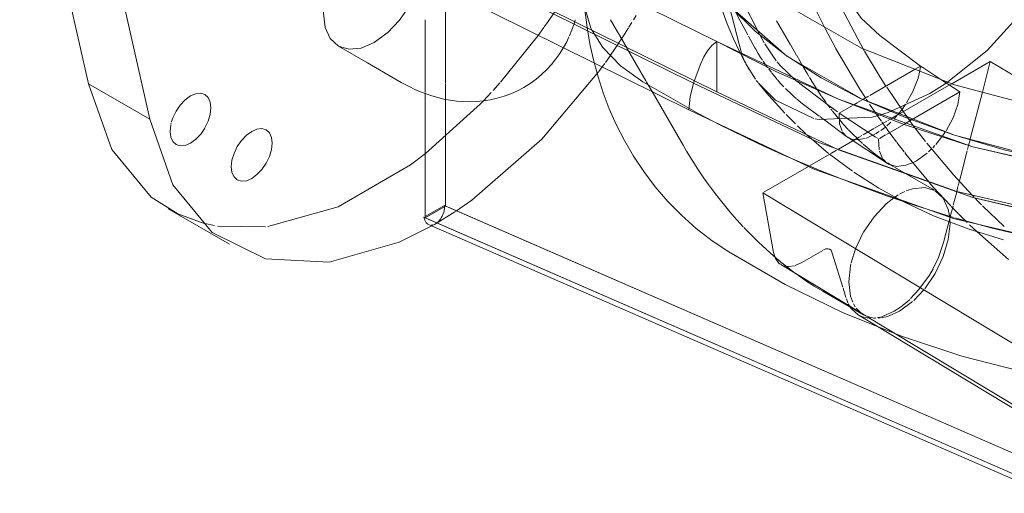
# Model space of a CAD drawing. Header units: inches. Extents: x -332 to 1204, y -60 to 270.
# Tile 18 of 91: x -165 to -148, y -27 to -18. Entities that reach past the tile are written whole.
import ezdxf

# ---------------------------------------------------------------- set-up
doc = ezdxf.new("R2010")
doc.units = ezdxf.units.IN
doc.header["$MEASUREMENT"] = 0
doc.layers.add('P-SANR-FIXT', color=6, linetype='Continuous', lineweight=9)

# ---------------------------------------------------------------- blocks, each defined once
blk = doc.blocks.new('Water Closet-Wall Mounted-Sloan-Valve-WETS-24501201 - WETS-2450_1201-2933277-HOT AND COLD WATER RISER DIAGRAM')
at = {"layer": 'P-SANR-FIXT'}
for p, q in [((-163.514, -13.573), (-152.989, -18.776)), ((-163.514, -13.573), (-152.989, -18.776)), ((-163.866, -19.507), (-165.059, -14.226)), ((-153.389, -19.496), (-163.92, -14.29)), ((-152.989, -19.65), (-163.514, -14.447)), ((-152.989, -19.65), (-163.514, -14.447)), ((-164.002, -14.751), (-153.469, -19.958)), ((-163.999, -14.838), (-162.805, -20.119)), ((-152.815, -17.523), (-152.238, -18.671)), ((-157.683, -19.505), (-157.683, -17.875)), ((-155.167, -18.543), (-155.275, -18.19)), ((-152.774, -18.151), (-152.556, -19.004)), ((-158.036, -18.403), (-158.036, -19.375)), ((-155.797, -18.267), (-155.918, -18.445)), ((-155.448, -18.434), (-155.439, -18.403)), ((-154.826, -18.399), (-154.55, -18.877)), ((-154.431, -18.402), (-154.386, -18.328)), ((-155.984, -18.537), (-156.081, -18.672)), ((-155.922, -18.45), (-155.975, -18.525)), ((-155.538, -18.678), (-155.496, -18.575)), ((-155.496, -18.575), (-155.46, -18.472)), ((-155.459, -18.471), (-155.448, -18.434)), ((-155.147, -18.587), (-155.164, -18.55)), ((-154.603, -18.676), (-154.517, -18.542)), ((-154.509, -18.529), (-154.46, -18.45)), ((-151.709, -18.836), (-151.952, -18.416)), ((-150.932, -18.888), (-151.107, -18.562)), ((-158.693, -18.628), (-158.92, -18.794)), ((-156.081, -18.672), (-156.732, -19.481)), ((-155.587, -18.78), (-155.547, -18.697)), ((-154.689, -18.808), (-154.627, -18.714)), ((-154.627, -18.714), (-154.605, -18.681)), ((-152.441, -18.683), (-152.327, -18.886)), ((-152.238, -18.671), (-152.165, -18.801)), ((-149.457, -19.202), (-150.165, -18.675)), ((-159.54, -18.855), (-159.036, -19.146)), ((-155.642, -18.882), (-155.587, -18.78)), ((-154.829, -19.016), (-154.692, -18.814)), ((-154.549, -18.879), (-154.217, -19.455)), ((-152.989, -18.776), (-150.881, -19.777)), ((-152.989, -18.776), (-152.989, -19.65)), ((-152.989, -19.65), (-152.989, -18.776)), ((-152.156, -18.816), (-151.957, -19.111)), ((-151.605, -19.018), (-151.706, -18.842)), ((-150.512, -19.599), (-150.931, -18.89)), ((-154.915, -19.138), (-154.831, -19.019)), ((-152.587, -18.967), (-152.601, -18.936)), ((-152.488, -19.15), (-152.573, -18.995)), ((-152.549, -19.02), (-152.505, -19.115)), ((-151.497, -19.205), (-151.604, -19.019)), ((-150.431, -18.945), (-150.158, -19.395)), ((-159.036, -19.146), (-158.452, -19.484)), ((-155.029, -19.297), (-154.972, -19.218)), ((-154.972, -19.218), (-154.929, -19.158)), ((-154.267, -19.477), (-154.656, -19.197)), ((-152.505, -19.117), (-152.487, -19.151)), ((-152.425, -19.265), (-152.483, -19.16)), ((-152.482, -19.162), (-152.317, -19.43)), ((-152.142, -19.178), (-152.183, -19.119)), ((-152.109, -19.225), (-152.137, -19.185)), ((-152.04, -19.315), (-152.089, -19.251)), ((-151.424, -19.331), (-151.497, -19.205)), ((-149.554, -19.258), (-150.335, -19.709)), ((-149.457, -19.202), (-149.554, -19.258)), ((-149.47, -19.286), (-149.457, -19.202)), ((-149.392, -19.245), (-149.457, -19.202)), ((-149.105, -19.434), (-149.382, -19.252)), ((-148.92, -19.507), (-148.252, -19.121)), ((-148.252, -19.121), (-148.389, -19.653)), ((-148.252, -19.121), (-146.713, -20.05)), ((-158.036, -19.384), (-158.036, -19.662)), ((-151.393, -19.384), (-151.424, -19.331)), ((-151.35, -19.454), (-151.383, -19.401)), ((-150.158, -19.395), (-150.058, -19.55)), ((-148.776, -19.65), (-149.105, -19.434)), ((-163.866, -19.507), (-162.805, -20.119)), ((-157.683, -19.765), (-157.683, -19.518)), ((-156.742, -19.492), (-156.861, -19.625)), ((-154.21, -19.467), (-154.108, -19.642)), ((-152.304, -19.449), (-152.273, -19.489)), ((-151.606, -19.466), (-151.575, -19.489)), ((-151.575, -19.489), (-151.114, -19.832)), ((-150.412, -19.754), (-150.512, -19.599)), ((-150.045, -19.57), (-149.754, -19.997)), ((-149.846, -20.041), (-148.974, -19.538)), ((-149.301, -19.678), (-149.015, -19.5)), ((-148.96, -19.53), (-148.92, -19.507)), ((-158.036, -19.67), (-158.036, -21.829)), ((-157.683, -21.625), (-157.683, -19.765)), ((-156.893, -19.66), (-157.024, -19.799)), ((-154.108, -19.642), (-153.572, -20.571)), ((-150.881, -20.651), (-152.989, -19.65)), ((-151.592, -19.781), (-151.605, -19.771)), ((-151.18, -19.715), (-151.246, -19.618)), ((-151.101, -19.827), (-151.174, -19.724)), ((-150.881, -19.777), (-148.555, -20.602)), ((-150.456, -19.779), (-150.549, -19.833)), ((-150.359, -19.723), (-150.456, -19.779)), ((-150.368, -19.82), (-150.399, -19.774)), ((-150.017, -20.006), (-149.301, -19.678)), ((-148.776, -19.65), (-149.613, -20.133)), ((-148.813, -19.867), (-148.776, -19.65)), ((-148.389, -19.653), (-148.597, -20.459)), ((-151.465, -19.882), (-151.213, -20.07)), ((-151.108, -19.837), (-150.896, -19.995)), ((-151.093, -19.837), (-151.101, -19.827)), ((-151.026, -19.927), (-151.074, -19.862)), ((-150.991, -19.971), (-151.011, -19.946)), ((-150.635, -19.882), (-150.867, -20.016)), ((-150.557, -19.837), (-150.616, -19.871)), ((-150.211, -20.053), (-150.343, -19.859)), ((-149.85, -20.04), (-149.767, -19.934)), ((-149.767, -19.934), (-149.717, -19.863)), ((-151.625, -20.202), (-151.789, -20.041)), ((-151.205, -20.076), (-151.143, -20.122)), ((-150.949, -20.025), (-150.984, -19.98)), ((-150.881, -20.107), (-150.949, -20.025)), ((-150.867, -20.016), (-150.246, -20.425)), ((-150.138, -20.158), (-150.208, -20.058)), ((-150.192, -20.06), (-150.017, -20.006)), ((-149.984, -20.121), (-149.846, -20.041)), ((-149.922, -20.121), (-149.875, -20.07)), ((-149.754, -19.997), (-149.638, -20.157)), ((-162.444, -20.22), (-162.456, -20.333)), ((-162.435, -20.182), (-162.44, -20.205)), ((-151.445, -20.378), (-151.589, -20.238)), ((-151.142, -20.123), (-150.741, -20.422)), ((-150.45, -20.39), (-150.267, -20.284)), ((-150.259, -20.28), (-150.043, -20.155)), ((-150.148, -20.318), (-150.068, -20.257)), ((-150.107, -20.201), (-150.127, -20.172)), ((-150.039, -20.296), (-150.107, -20.201)), ((-149.749, -20.212), (-150.049, -20.385)), ((-150.045, -20.238), (-149.973, -20.173)), ((-150.025, -20.145), (-149.984, -20.121)), ((-149.613, -20.133), (-149.749, -20.212)), ((-149.637, -20.159), (-149.515, -20.322)), ((-151.051, -20.715), (-151.431, -20.39)), ((-150.881, -20.639), (-150.524, -20.433)), ((-150.811, -20.345), (-150.741, -20.422)), ((-150.741, -20.422), (-150.714, -20.439)), ((-150.728, -20.43), (-150.03, -20.89)), ((-150.714, -20.439), (-150.654, -20.464)), ((-150.58, -20.477), (-150.418, -20.455)), ((-150.517, -20.429), (-150.473, -20.403)), ((-150.4, -20.45), (-150.378, -20.442)), ((-150.373, -20.44), (-150.251, -20.383)), ((-150.244, -20.427), (-150.204, -20.453)), ((-150.238, -20.376), (-150.174, -20.336)), ((-150.065, -20.394), (-150.169, -20.455)), ((-149.921, -20.456), (-150.035, -20.302)), ((-149.515, -20.322), (-149.373, -20.507)), ((-149.169, -20.529), (-149.094, -20.435)), ((-149.081, -20.418), (-149.03, -20.343)), ((-153.512, -20.673), (-153.572, -20.571)), ((-150.637, -20.469), (-150.595, -20.475)), ((-150.466, -20.54), (-150.548, -20.463)), ((-150.384, -20.612), (-150.451, -20.553)), ((-150.309, -20.675), (-150.384, -20.612)), ((-150.186, -20.464), (-150.175, -20.653)), ((-149.877, -20.515), (-149.915, -20.464)), ((-149.809, -20.604), (-149.868, -20.527)), ((-149.743, -20.689), (-149.809, -20.605)), ((-149.249, -20.617), (-149.211, -20.578)), ((-149.194, -20.558), (-149.172, -20.533)), ((-148.628, -20.579), (-148.645, -20.645)), ((-148.602, -20.478), (-148.627, -20.577)), ((-151.383, -20.929), (-151.003, -20.71)), ((-150.64, -21.02), (-151.033, -20.728)), ((-151.003, -20.71), (-150.915, -20.658)), ((-148.555, -21.476), (-150.881, -20.651)), ((-150.171, -20.674), (-150.117, -20.802)), ((-149.712, -20.728), (-149.734, -20.7)), ((-149.314, -21.209), (-149.712, -20.728)), ((-149.32, -20.686), (-149.268, -20.637)), ((-148.679, -20.778), (-148.74, -21.016)), ((-148.652, -20.671), (-148.679, -20.777)), ((-152.172, -21.384), (-151.401, -20.939)), ((-150.108, -20.815), (-150.047, -20.877)), ((-149.987, -20.907), (-150.032, -20.878)), ((-149.928, -20.943), (-149.985, -20.908)), ((-149.719, -21.063), (-149.912, -20.952)), ((-149.711, -20.92), (-149.572, -20.864)), ((-149.218, -21.353), (-149.719, -21.063)), ((-148.741, -21.017), (-148.785, -21.188)), ((-153.103, -21.291), (-153.115, -21.275)), ((-149.239, -21.296), (-149.307, -21.218)), ((-148.937, -21.623), (-149.239, -21.296)), ((-148.811, -21.289), (-148.832, -21.371)), ((-148.789, -21.205), (-148.807, -21.275)), ((-152.005, -22.429), (-152.19, -21.395)), ((-152.19, -21.395), (-147.227, -24.391)), ((-149.919, -21.482), (-150.003, -21.545)), ((-149.844, -21.433), (-149.893, -21.464)), ((-149.734, -21.374), (-149.825, -21.421)), ((-149.681, -21.352), (-149.71, -21.364)), ((-148.833, -21.377), (-148.893, -21.609)), ((-148.567, -21.437), (-148.531, -21.473)), ((-147.164, -21.805), (-148.555, -21.476)), ((-147.096, -21.816), (-148.555, -21.476)), ((-157.704, -21.616), (-158.036, -21.808)), ((-158.036, -21.829), (-157.683, -21.625)), ((-147.024, -26.268), (-157.704, -21.616)), ((-147.024, -26.268), (-157.677, -21.628)), ((-152.762, -21.724), (-152.879, -21.583)), ((-148.887, -21.825), (-149.549, -21.616)), ((-148.897, -21.625), (-148.944, -21.806)), ((-148.804, -21.76), (-148.926, -21.635)), ((-148.515, -21.49), (-148.478, -21.528)), ((-148.478, -21.528), (-148.402, -21.605)), ((-148.388, -21.619), (-148.012, -21.977)), ((-162.488, -21.674), (-161.428, -22.286)), ((-161.865, -21.926), (-162.32, -21.762)), ((-158.058, -21.82), (-147.377, -26.472)), ((-157.878, -21.943), (-157.522, -21.725)), ((-148.948, -21.822), (-148.956, -21.855)), ((-148.951, -21.851), (-148.954, -21.812)), ((-148.652, -21.911), (-148.798, -21.766)), ((-161.687, -21.964), (-161.856, -21.928)), ((-160.802, -21.987), (-161.632, -21.973)), ((-158.036, -21.829), (-147.377, -26.472)), ((-157.991, -21.942), (-157.981, -21.947)), ((-157.981, -21.947), (-147.3, -26.599)), ((-157.956, -21.987), (-157.925, -21.97)), ((-157.932, -21.956), (-157.906, -21.952)), ((-157.925, -21.97), (-157.879, -21.944)), ((-157.884, -21.945), (-157.859, -21.933)), ((-148.964, -21.884), (-149.06, -22.257)), ((-148.958, -21.86), (-148.964, -21.884)), ((-148.949, -21.885), (-148.951, -21.857)), ((-148.218, -22.007), (-148.867, -21.831)), ((-148.487, -22.069), (-148.614, -21.948)), ((-150.451, -22.086), (-150.584, -22.364)), ((-147.935, -22.552), (-148.487, -22.069)), ((-149.06, -22.257), (-149.154, -22.532)), ((-151.978, -22.513), (-152.002, -22.493)), ((-151.153, -22.394), (-151.517, -22.604)), ((-151.009, -22.392), (-151.033, -22.372)), ((-150.993, -22.423), (-151.009, -22.392)), ((-150.806, -23.031), (-150.993, -22.423)), ((-150.585, -22.366), (-150.66, -22.606)), ((-151.905, -22.573), (-151.978, -22.513)), ((-151.891, -22.63), (-151.914, -22.612)), ((-151.866, -22.606), (-151.903, -22.575)), ((-151.876, -22.64), (-150.407, -23.527)), ((-151.835, -22.659), (-151.876, -22.64)), ((-151.728, -22.715), (-151.864, -22.607)), ((-151.743, -22.674), (-151.835, -22.659)), ((-151.639, -22.658), (-151.738, -22.674)), ((-151.517, -22.604), (-151.63, -22.655)), ((-149.158, -22.542), (-149.238, -22.706)), ((-151.663, -22.763), (-151.728, -22.715)), ((-151.588, -22.819), (-151.663, -22.763)), ((-151.152, -23.1), (-150.445, -23.508)), ((-150.751, -23.208), (-150.801, -23.047)), ((-149.576, -23.261), (-149.403, -23.078)), ((-150.718, -23.301), (-150.744, -23.23)), ((-150.685, -23.362), (-150.71, -23.318)), ((-150.622, -23.317), (-150.591, -23.369)), ((-149.825, -23.447), (-149.598, -23.281)), ((-149.698, -23.29), (-149.798, -23.369)), ((-149.645, -23.241), (-149.695, -23.287)), ((-150.658, -23.403), (-150.685, -23.362)), ((-150.542, -23.507), (-150.655, -23.406)), ((-150.573, -23.395), (-150.481, -23.485)), ((-150.538, -23.51), (-150.31, -23.648)), ((-150.433, -23.553), (-150.518, -23.521)), ((-150.414, -23.525), (-150.319, -23.556)), ((-150.094, -23.528), (-150.136, -23.542)), ((-150.003, -23.528), (-149.825, -23.447)), ((-150.341, -23.567), (-150.424, -23.555)), ((-150.372, -23.548), (-150.036, -23.75)), ((-150.313, -23.557), (-150.264, -23.564)), ((-150.31, -23.648), (-146.809, -25.761)), ((-150.233, -23.562), (-150.266, -23.566)), ((-150.264, -23.564), (-150.238, -23.566)), ((-150.158, -23.547), (-150.204, -23.557)), ((-150.036, -23.75), (-147.246, -25.435))]:
    blk.add_line(p, q, dxfattribs=at)
for points in [[(-149.015, -19.5, 0), (-148.304, -18.935, 0), (-147.389, -17.918, 0), (-146.633, -16.712, 0), (-146.097, -15.417, 0), (-145.828, -14.14, 0)], [(-151.618, -16.277, 0), (-150.993, -17.873, 0), (-150.433, -18.941, 0)], [(-151.107, -18.562, 0), (-151.347, -18.077, 0), (-151.969, -16.491, 0)], [(-159.54, -18.855, 0), (-159.68, -18.726, 0), (-159.767, -18.532, 0), (-159.797, -18.287, 0), (-159.767, -18.008, 0), (-159.68, -17.713, 0), (-159.54, -17.423, 0), (-159.359, -17.157, 0), (-159.29, -17.077, 0)], [(-150.483, -18.894, 0), (-151.774, -18.155, 0), (-152.774, -17.277, 0)], [(-158.1, -17.665, 0), (-158.161, -17.849, 0), (-158.3, -18.139, 0), (-158.482, -18.405, 0), (-158.69, -18.626, 0)], [(-155.235, -18.533, 0), (-155.281, -18.184, 0), (-155.301, -17.982, 0)], [(-150.165, -18.675, 0), (-150.485, -18.373, 0), (-150.755, -17.987, 0)], [(-152.601, -18.936, 0), (-152.701, -18.729, 0), (-152.809, -18.469, 0), (-152.899, -18.214, 0)], [(-152.774, -18.151, 0), (-152.318, -18.601, 0), (-151.784, -19.021, 0)], [(-152.774, -18.151, 0), (-151.774, -19.028, 0), (-150.483, -19.768, 0)], [(-152.665, -18.259, 0), (-152.623, -18.343, 0), (-152.452, -18.661, 0)], [(-152.78, -22.421, 0), (-153.069, -22.227, 0), (-153.342, -22.015, 0), (-153.599, -21.786, 0), (-153.836, -21.544, 0), (-154.054, -21.292, 0), (-154.251, -21.03, 0), (-154.429, -20.763, 0), (-154.588, -20.491, 0), (-154.728, -20.216, 0), (-154.849, -19.94, 0), (-154.955, -19.665, 0), (-155.044, -19.39, 0), (-155.119, -19.117, 0), (-155.18, -18.846, 0), (-155.228, -18.577, 0), (-155.235, -18.533, 0)], [(-154.656, -19.197, 0), (-154.959, -18.882, 0), (-155.147, -18.587, 0)], [(-158.92, -18.794, 0), (-159.147, -18.89, 0), (-159.359, -18.911, 0), (-159.54, -18.855, 0)], [(-156.327, -19.571, 0), (-156.22, -19.504, 0), (-156.118, -19.43, 0), (-156.022, -19.35, 0), (-155.932, -19.264, 0), (-155.849, -19.173, 0), (-155.773, -19.079, 0), (-155.704, -18.982, 0), (-155.643, -18.883, 0)], [(-152.989, -18.776, 0), (-153.072, -18.845, 0), (-153.149, -18.936, 0), (-153.214, -19.041, 0), (-153.265, -19.155, 0)], [(-152.989, -18.776, 0), (-151.965, -19.298, 0), (-150.881, -19.777, 0)], [(-152.197, -19.097, 0), (-152.228, -19.051, 0), (-152.271, -18.982, 0), (-152.313, -18.912, 0), (-152.327, -18.886, 0)], [(-147.104, -19.994, 0), (-148.873, -19.525, 0), (-150.483, -18.894, 0)], [(-151.784, -19.021, 0), (-151.179, -19.408, 0), (-150.508, -19.756, 0)], [(-153.265, -19.155, 0), (-153.327, -19.326, 0), (-153.389, -19.496, 0)], [(-151.943, -19.129, 0), (-151.895, -19.187, 0), (-151.614, -19.459, 0)], [(-157.514, -21.72, 0), (-157.232, -21.526, 0), (-156.016, -20.466, 0), (-155.035, -19.304, 0)], [(-151.941, -19.436, 0), (-151.989, -19.379, 0), (-152.033, -19.324, 0)], [(-149.7, -19.838, 0), (-149.59, -19.64, 0), (-149.501, -19.414, 0), (-149.47, -19.286, 0)], [(-162.32, -21.762, 0), (-162.785, -21.472, 0), (-163.466, -20.649, 0), (-163.866, -19.507, 0)], [(-156.327, -19.571, 0), (-156.439, -19.631, 0), (-156.555, -19.682, 0), (-156.672, -19.725, 0), (-156.792, -19.76, 0), (-156.911, -19.787, 0), (-157.031, -19.806, 0), (-157.15, -19.817, 0), (-157.267, -19.82, 0), (-157.383, -19.817, 0), (-157.496, -19.808, 0), (-157.606, -19.793, 0), (-157.714, -19.773, 0), (-157.82, -19.748, 0), (-157.922, -19.718, 0), (-158.022, -19.685, 0), (-158.119, -19.647, 0), (-158.214, -19.606, 0), (-158.306, -19.562, 0), (-158.396, -19.515, 0), (-158.452, -19.484, 0)], [(-152.934, -20.22, 0), (-153.3, -20.029, 0), (-154.267, -19.477, 0)], [(-153.389, -19.496, 0), (-153.449, -19.734, 0), (-153.469, -19.958, 0)], [(-148.832, -21.371, 0), (-151.222, -20.524, 0), (-153.389, -19.496, 0)], [(-151.812, -20.019, 0), (-152.134, -19.659, 0), (-152.265, -19.499, 0)], [(-152.265, -19.499, 0), (-151.969, -19.794, 0), (-151.307, -20.107, 0)], [(-151.828, -19.56, 0), (-151.883, -19.501, 0), (-151.937, -19.441, 0)], [(-151.614, -19.763, 0), (-151.653, -19.729, 0), (-151.713, -19.674, 0), (-151.771, -19.618, 0), (-151.799, -19.589, 0)], [(-151.259, -19.598, 0), (-151.315, -19.511, 0), (-151.348, -19.457, 0)], [(-162.01, -19.681, 0), (-162.102, -19.72, 0), (-162.194, -19.787, 0), (-162.279, -19.877, 0), (-162.352, -19.984, 0), (-162.408, -20.101, 0), (-162.43, -20.165, 0)], [(-161.748, -19.924, 0), (-161.76, -19.826, 0), (-161.796, -19.748, 0), (-161.852, -19.696, 0), (-161.925, -19.673, 0), (-162.01, -19.681, 0)], [(-148.555, -21.476, 0), (-150.881, -20.651, 0), (-152.989, -19.65, 0)], [(-150.881, -19.777, 0), (-149.743, -20.213, 0), (-148.555, -20.602, 0)], [(-150.508, -19.756, 0), (-149.72, -20.095, 0), (-148.887, -20.394, 0), (-148.013, -20.653, 0), (-147.104, -20.868, 0)], [(-150.483, -19.768, 0), (-148.873, -20.399, 0), (-147.104, -20.868, 0)], [(-161.852, -20.273, 0), (-161.796, -20.156, 0), (-161.76, -20.037, 0), (-161.748, -19.924, 0)], [(-157.028, -19.804, 0), (-157.077, -19.854, 0), (-158.032, -20.716, 0)], [(-151.465, -19.882, 0), (-151.53, -19.833, 0), (-151.592, -19.781, 0)], [(-149.018, -20.324, 0), (-148.895, -20.097, 0), (-148.813, -19.867, 0)], [(-162.805, -20.119, 0), (-162.405, -21.261, 0), (-161.724, -22.084, 0), (-160.804, -22.538, 0), (-159.702, -22.595, 0), (-158.487, -22.25, 0), (-157.956, -21.987, 0)], [(-153.469, -19.958, 0), (-151.291, -20.992, 0), (-148.888, -21.843, 0)], [(-151.283, -20.113, 0), (-151.213, -20.126, 0), (-150.298, -20.087, 0), (-150.192, -20.06, 0)], [(-150.867, -20.016, 0), (-150.863, -20.201, 0), (-150.819, -20.331, 0)], [(-162.456, -20.333, 0), (-162.444, -20.431, 0), (-162.408, -20.509, 0), (-162.352, -20.562, 0), (-162.279, -20.584, 0), (-162.194, -20.576, 0), (-162.102, -20.537, 0), (-162.01, -20.47, 0), (-161.925, -20.38, 0), (-161.855, -20.279, 0)], [(-161.395, -20.945, 0), (-161.383, -20.832, 0), (-161.348, -20.714, 0), (-161.291, -20.597, 0), (-161.218, -20.489, 0), (-161.133, -20.399, 0), (-161.041, -20.333, 0), (-160.95, -20.294, 0), (-160.865, -20.285, 0), (-160.791, -20.308, 0), (-160.735, -20.36, 0), (-160.7, -20.438, 0), (-160.688, -20.537, 0)], [(-151.853, -20.733, 0), (-152.272, -20.542, 0), (-152.934, -20.22, 0)], [(-150.711, -20.299, 0), (-150.791, -20.211, 0), (-150.865, -20.126, 0)], [(-150.559, -20.453, 0), (-150.629, -20.383, 0), (-150.704, -20.305, 0)], [(-160.688, -20.537, 0), (-160.7, -20.649, 0), (-160.735, -20.768, 0), (-160.791, -20.885, 0), (-160.865, -20.992, 0), (-160.95, -21.082, 0), (-161.041, -21.149, 0), (-161.133, -21.188, 0), (-161.218, -21.197, 0), (-161.291, -21.174, 0), (-161.348, -21.122, 0), (-161.383, -21.044, 0), (-161.395, -20.945, 0)], [(-149.351, -20.535, 0), (-148.885, -21.092, 0), (-148.57, -21.433, 0)], [(-148.555, -20.602, 0), (-146.932, -20.969, 0), (-145.367, -21.121, 0)], [(-148.555, -20.602, 0), (-147.094, -20.943, 0), (-145.545, -21.113, 0), (-143.969, -21.105, 0)], [(-158.032, -20.716, 0), (-158.293, -20.913, 0), (-159.547, -21.638, 0), (-160.763, -21.982, 0)], [(-153.119, -21.269, 0), (-153.21, -21.141, 0), (-153.315, -20.987, 0), (-153.415, -20.831, 0), (-153.512, -20.673, 0)], [(-150.656, -21.224, 0), (-151.187, -21.015, 0), (-151.853, -20.733, 0)], [(-150.064, -20.857, 0), (-150.143, -20.803, 0), (-150.222, -20.744, 0), (-150.303, -20.68, 0)], [(-149.563, -20.859, 0), (-149.531, -20.841, 0), (-149.346, -20.709, 0)], [(-150.029, -20.89, 0), (-150.015, -20.899, 0), (-149.877, -20.94, 0), (-149.711, -20.92, 0)], [(-149.825, -21.51, 0), (-150.18, -21.316, 0), (-150.613, -21.039, 0)], [(-152.879, -21.583, 0), (-152.992, -21.439, 0), (-153.103, -21.291, 0)], [(-149.549, -21.616, 0), (-150.051, -21.446, 0), (-150.656, -21.224, 0)], [(-149.215, -21.354, 0), (-149.387, -21.304, 0), (-149.598, -21.325, 0), (-149.673, -21.349, 0)], [(-148.957, -21.794, 0), (-148.978, -21.683, 0), (-149.066, -21.489, 0), (-149.205, -21.36, 0)], [(-143.905, -21.911, 0), (-145.598, -21.92, 0), (-147.262, -21.737, 0), (-148.832, -21.371, 0)], [(-157.717, -21.737, 0), (-157.705, -21.675, 0), (-157.704, -21.616, 0)], [(-150.003, -21.545, 0), (-150.052, -21.587, 0), (-150.264, -21.81, 0), (-150.445, -22.076, 0)], [(-149.233, -21.793, 0), (-149.713, -21.572, 0), (-149.825, -21.51, 0)], [(-158.058, -21.82, 0), (-158.046, -21.872, 0), (-158.023, -21.914, 0), (-157.991, -21.942, 0)], [(-157.759, -21.832, 0), (-157.741, -21.798, 0), (-157.719, -21.744, 0)], [(-152.531, -21.983, 0), (-152.642, -21.862, 0), (-152.762, -21.724, 0)], [(-149.233, -21.793, 0), (-148.619, -22.026, 0), (-148.023, -22.208, 0)], [(-157.837, -21.918, 0), (-157.814, -21.899, 0), (-157.774, -21.853, 0), (-157.759, -21.832, 0)], [(-149.387, -23.058, 0), (-149.205, -22.792, 0), (-149.066, -22.502, 0), (-148.978, -22.207, 0), (-148.948, -21.928, 0), (-148.949, -21.885, 0)], [(-148.888, -21.843, 0), (-147.296, -22.215, 0), (-145.609, -22.399, 0), (-143.892, -22.39, 0)], [(-152.002, -22.493, 0), (-152.135, -22.375, 0), (-152.266, -22.253, 0), (-152.394, -22.126, 0), (-152.519, -21.996, 0)], [(-147.785, -22.105, 0), (-147.923, -22.076, 0), (-148.218, -22.007, 0)], [(-152.78, -22.421, 0), (-151.804, -22.983, 0), (-150.797, -23.473, 0), (-149.773, -23.887, 0), (-148.746, -24.224, 0), (-147.73, -24.483, 0), (-146.738, -24.668, 0), (-146.68, -24.677, 0)], [(-151.914, -22.612, 0), (-151.971, -22.533, 0), (-152.005, -22.429, 0)], [(-151.033, -22.372, 0), (-151.064, -22.364, 0), (-151.1, -22.369, 0), (-151.138, -22.385, 0)], [(-150.664, -22.625, 0), (-150.672, -22.661, 0), (-150.702, -22.94, 0), (-150.672, -23.185, 0), (-150.634, -23.292, 0)], [(-151.152, -23.1, 0), (-151.3, -23.012, 0), (-151.445, -22.918, 0), (-151.575, -22.827, 0)], [(-149.243, -22.715, 0), (-149.303, -22.82, 0), (-149.486, -23.073, 0), (-149.632, -23.229, 0)], [(-150.481, -23.485, 0), (-150.445, -23.508, 0), (-150.417, -23.523, 0)], [(-150.193, -23.566, 0), (-150.052, -23.543, 0), (-150.003, -23.528, 0)], [(-149.809, -23.376, 0), (-149.916, -23.446, 0), (-150.094, -23.528, 0)]]:
    blk.add_polyline3d(points, dxfattribs=at)

msp = doc.modelspace()

# ---------------------------------------------------------------- block references
at = {"layer": 'P-SANR-FIXT'}
msp.add_blockref('Water Closet-Wall Mounted-Sloan-Valve-WETS-24501201 - WETS-2450_1201-2933277-HOT AND COLD WATER RISER DIAGRAM', (0, 0), dxfattribs=at)

doc.saveas('drawing.dxf')
